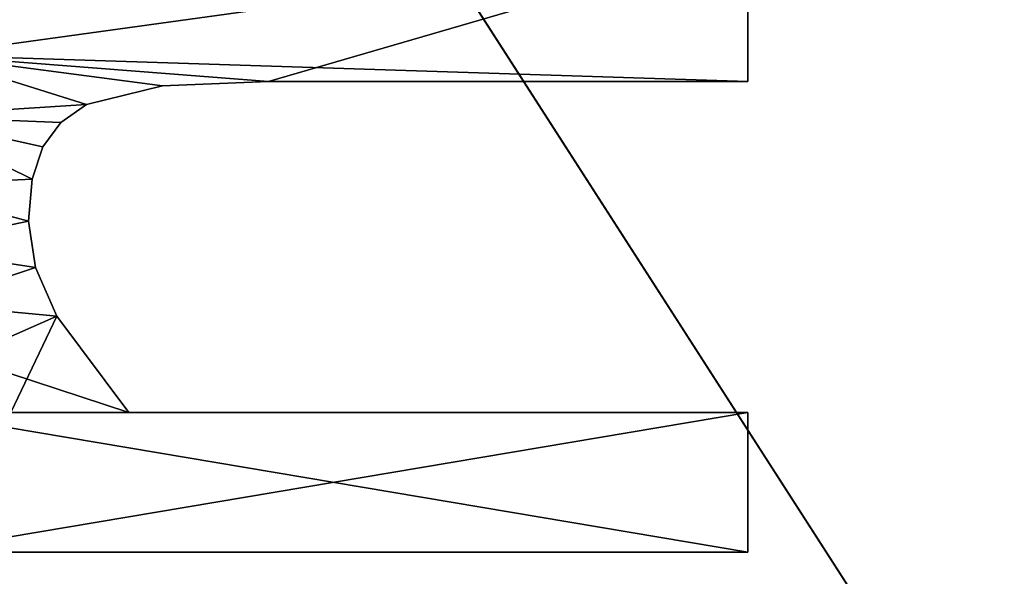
# Model space of a CAD drawing. Extents: x -5 to 2276, y 0 to 2500.
# Tile 63 of 106: x 784 to 823, y 500 to 522. Entities that reach past the tile are written whole.
import ezdxf

# ---------------------------------------------------------------- set-up
doc = ezdxf.new("R2010")
doc.units = 0
doc.header["$LTSCALE"] = 25.4
doc.layers.get('0').update_dxf_attribs({"linetype": 'CONTINUOUS'})
for name, color, linetype in [('IFCBUILDING', 32, 'CONTINUOUS'), ('IFCBUILDINGSTOREY', 34, 'CONTINUOUS'), ('IFCSITE', 32, 'CONTINUOUS'), ('IFCSLAB', 22, 'CONTINUOUS'), ('IFCWALL', 190, 'CONTINUOUS')]:
    doc.layers.add(name, color=color, linetype=linetype)

# ---------------------------------------------------------------- blocks, each defined once
blk = doc.blocks.new('GRUPUJ_1')
at = {"layer": 'IFCWALL'}
mesh = blk.add_polyface(dxfattribs=at)
corners = [(0, 0, 2300), (25, 25, 2300), (0, 2276.05, 2300), (175, 0, 2300), (25, 2251.05, 2300), (175, 25, 2300), (2500, 2151.05, 2300), (2475, 2251.05, 2300), (2475, 2151.05, 2300), (2500, 2276.05, 2300), (1245.07, 2251.05, 2300)]
mesh.append_faces([[corners[k] for k in face] for face in [(1, 3, 5), (6, 7, 8)]], dxfattribs={"vtx0": -1})
mesh.append_faces([[corners[k] for k in face] for face in [(0, 1, 2), (9, 7, 6)]], dxfattribs={"vtx0": -1, "vtx1": -1})
mesh.append_faces([[corners[k] for k in face] for face in [(1, 0, 3), (2, 1, 4), (4, 9, 2), (9, 4, 10), (9, 10, 7)]], dxfattribs={"vtx0": -1, "vtx2": -1})
mesh = blk.add_polyface(dxfattribs=at)
corners = [(2500, 0, 800), (175, 25, 800), (175, 0, 800), (2475, 25, 800), (2475, 2151.05, 800), (2500, 2151.05, 800)]
mesh.append_faces([[corners[k] for k in face] for face in [(0, 1, 2), (4, 0, 5)]], dxfattribs={"vtx0": -1})
mesh.append_faces([[corners[k] for k in face] for face in [(1, 0, 3), (3, 0, 4)]], dxfattribs={"vtx0": -1, "vtx1": -1})
blk = doc.blocks.new('GRUPUJ_7')
at = {"layer": 'IFCWALL'}
mesh = blk.add_polyface(dxfattribs=at)
corners = [(0, 0, 1500), (125, 100, 1500), (125, 2151.05, 1500), (150, 0, 1500), (150, 100, 1500), (2450, 2126.05, 1500), (2375, 2151.05, 1500), (2375, 2126.05, 1500), (0, 2226.05, 1500), (1220.07, 2226.05, 1500), (1220.07, 2151.05, 1500), (2450, 2226.05, 1500)]
mesh.append_faces([[corners[k] for k in face] for face in [(1, 3, 4), (5, 6, 7)]], dxfattribs={"vtx0": -1})
mesh.append_faces([[corners[k] for k in face] for face in [(8, 2, 9), (9, 6, 11), (11, 6, 5)]], dxfattribs={"vtx0": -1, "vtx1": -1})
mesh.append_faces([[corners[k] for k in face] for face in [(0, 1, 2), (1, 0, 3), (2, 8, 0), (9, 2, 10), (9, 10, 6)]], dxfattribs={"vtx0": -1, "vtx2": -1})
mesh = blk.add_polyface(dxfattribs=at)
corners = [(2450, 0), (150, 100), (150, 0), (2375, 100), (2375, 2126.05), (2450, 2126.05)]
mesh.append_faces([[corners[k] for k in face] for face in [(0, 1, 2), (4, 0, 5)]], dxfattribs={"vtx0": -1})
mesh.append_faces([[corners[k] for k in face] for face in [(1, 0, 3), (3, 0, 4)]], dxfattribs={"vtx0": -1, "vtx1": -1})
blk = doc.blocks.new('GRUPUJ_9')
at = {"layer": 'IFCWALL'}
mesh = blk.add_polyface(dxfattribs=at)
corners = [(0, 2051.05, 1500), (25, 2026.05, 1500), (1095.07, 2051.05, 1500), (0, 0, 1500), (25, 0, 1500), (2250, 2026.05, 1500), (2250, 2051.05, 1500)]
mesh.append_faces([[corners[k] for k in face] for face in [(1, 3, 4), (2, 5, 6)]], dxfattribs={"vtx0": -1})
mesh.append_faces([[corners[k] for k in face] for face in [(0, 1, 2)]], dxfattribs={"vtx0": -1, "vtx1": -1})
mesh.append_faces([[corners[k] for k in face] for face in [(1, 0, 3), (2, 1, 5)]], dxfattribs={"vtx0": -1, "vtx2": -1})
mesh = blk.add_polyface(dxfattribs=at)
corners = [(2250, 0), (25, 25), (25, 0), (2225, 25), (2225, 2026.05), (2250, 2026.05)]
mesh.append_faces([[corners[k] for k in face] for face in [(0, 1, 2), (4, 0, 5)]], dxfattribs={"vtx0": -1})
mesh.append_faces([[corners[k] for k in face] for face in [(1, 0, 3), (3, 0, 4)]], dxfattribs={"vtx0": -1, "vtx1": -1})
blk = doc.blocks.new('_CIANY')
at = {"layer": 'IFCWALL'}
for name, p in [('GRUPUJ_1', (0, 0)), ('GRUPUJ_7', (25, 25, 800)), ('GRUPUJ_9', (150, 125, 800))]:
    blk.add_blockref(name, p, dxfattribs=at)
mesh = blk.add_polyface(dxfattribs=at)
corners = [(0, 2276.05), (175, 2151.05), (175, 891.05), (1245.07, 2276.05), (175, 1251.05), (875, 2151.05), (1245.07, 2151.05), (1295.07, 2276.05), (1295.07, 2151.05), (2195.07, 2276.05), (1575, 2151.05), (2195.07, 2151.05), (2245.07, 2276.05), (2245.07, 2151.05), (2500, 2276.05), (2375, 2151.05), (2375, 651.05), (2375, 150), (0, 0), (175, 150), (2500, 0)]
mesh.append_faces([[corners[k] for k in face] for face in [(2, 1, 4)]], dxfattribs={"vtx0": -1})
mesh.append_faces([[corners[k] for k in face] for face in [(1, 3, 5), (5, 3, 6), (6, 7, 8), (8, 9, 10), (10, 9, 11), (11, 12, 13), (13, 14, 15), (15, 14, 16), (16, 14, 17), (18, 19, 20), (19, 0, 2), (20, 17, 14)]], dxfattribs={"vtx0": -1, "vtx1": -1})
mesh.append_faces([[corners[k] for k in face] for face in [(0, 1, 2)]], dxfattribs={"vtx0": -1, "vtx1": -1, "vtx2": -1})
mesh.append_faces([[corners[k] for k in face] for face in [(1, 0, 3), (6, 3, 7), (8, 7, 9), (11, 9, 12), (13, 12, 14), (19, 18, 0), (20, 19, 17)]], dxfattribs={"vtx0": -1, "vtx2": -1})
blk = doc.blocks.new('POD_OGA')
at = {"layer": 'IFCSLAB'}
mesh = blk.add_polyface(dxfattribs=at)
corners = [(1400, 2001.05), (1120.07, 1996.05), (1120.07, 2001.05), (0, 2001.05), (1400, 1101.05), (0, 1101.05), (1070.07, 1996.05), (1070.07, 2001.05)]
mesh.append_faces([[corners[k] for k in face] for face in [(0, 1, 2), (3, 4, 5), (6, 3, 7)]], dxfattribs={"vtx0": -1})
mesh.append_faces([[corners[k] for k in face] for face in [(4, 1, 0)]], dxfattribs={"vtx0": -1, "vtx1": -1})
mesh.append_faces([[corners[k] for k in face] for face in [(4, 3, 6)]], dxfattribs={"vtx0": -1, "vtx1": -1, "vtx2": -1})
mesh.append_faces([[corners[k] for k in face] for face in [(4, 6, 1)]], dxfattribs={"vtx0": -1, "vtx2": -1})
blk = doc.blocks.new('700-_MINIMALNA_D')
for p, q in [((479.31, 527.79), (479.31, 637.63)), ((479.31, 527.79, 2), (479.31, 637.63, 2)), ((479.31, 527.79), (479.31, 637.63)), ((479.31, 527.79, 2), (479.31, 637.63, 2)), ((517.02, 622.15), (517.02, 622.15, 2)), ((517.02, 622.15), (517.02, 622.15, 2)), ((523.17, 623.08), (523.17, 623.08, 2)), ((523.17, 623.08), (523.17, 623.08, 2)), ((528.72, 622.61), (528.72, 622.61, 2)), ((528.72, 622.61), (528.72, 622.61, 2)), ((533, 621.21), (533, 621.21, 2)), ((533, 621.21), (533, 621.21, 2)), ((510.58, 619.34), (510.58, 619.34, 2)), ((510.58, 619.34), (510.58, 619.34, 2)), ((536.22, 618.83), (536.22, 618.83, 2)), ((536.22, 618.83), (536.22, 618.83, 2)), ((538.61, 615.41), (538.61, 615.41, 2)), ((538.61, 615.41), (538.61, 615.41, 2)), ((497.8, 609.8), (497.8, 527.79)), ((497.8, 609.8, 2), (497.8, 527.79, 2)), ((497.8, 609.8), (497.8, 609.8, 2)), ((497.8, 609.8), (497.8, 527.79)), ((497.8, 609.8), (497.8, 609.8, 2)), ((497.8, 609.8, 2), (497.8, 527.79, 2)), ((541.07, 605.33), (541.07, 605.33, 2)), ((541.07, 605.33), (541.07, 605.33, 2)), ((541.66, 591.32), (541.66, 591.32, 2)), ((541.66, 591.32), (541.66, 591.32, 2)), ((497.8, 527.79), (479.31, 527.79)), ((497.8, 527.79, 2), (479.31, 527.79, 2)), ((497.8, 527.79), (479.31, 527.79)), ((497.8, 527.79, 2), (479.31, 527.79, 2)), ((479.31, 527.79), (479.31, 527.79, 2)), ((479.31, 527.79), (479.31, 527.79, 2)), ((497.8, 527.79), (497.8, 527.79, 2)), ((497.8, 527.79), (497.8, 527.79, 2)), ((560.14, 527.79), (541.66, 527.79)), ((560.14, 527.79, 2), (541.66, 527.79, 2)), ((560.14, 527.79), (541.66, 527.79)), ((560.14, 527.79, 2), (541.66, 527.79, 2)), ((541.66, 527.79), (541.66, 527.79, 2)), ((541.66, 527.79), (541.66, 527.79, 2))]:
    blk.add_line(p, q)
for points in [[(541.66, 527.79, 0), (541.66, 591.32, 0), (541.07, 605.33, 0), (538.61, 615.41, 0), (536.22, 618.83, 0), (533, 621.21, 0), (528.72, 622.61, 0), (523.17, 623.08, 0), (517.02, 622.15, 0), (510.58, 619.34, 0), (497.8, 609.8, 0)], [(541.66, 527.79, 2), (541.66, 591.32, 2), (541.07, 605.33, 2), (538.61, 615.41, 2), (536.22, 618.83, 2), (533, 621.21, 2), (528.72, 622.61, 2), (523.17, 623.08, 2), (517.02, 622.15, 2), (510.58, 619.34, 2), (497.8, 609.8, 2)], [(541.66, 527.79, 0), (541.66, 591.32, 0), (541.07, 605.33, 0), (538.61, 615.41, 0), (536.22, 618.83, 0), (533, 621.21, 0), (528.72, 622.61, 0), (523.17, 623.08, 0), (517.02, 622.15, 0), (510.58, 619.34, 0), (497.8, 609.8, 0)], [(541.66, 527.79, 2), (541.66, 591.32, 2), (541.07, 605.33, 2), (538.61, 615.41, 2), (536.22, 618.83, 2), (533, 621.21, 2), (528.72, 622.61, 2), (523.17, 623.08, 2), (517.02, 622.15, 2), (510.58, 619.34, 2), (497.8, 609.8, 2)], [(541.66, 527.79, 0), (541.66, 591.32, 0), (541.07, 605.33, 0), (538.61, 615.41, 0), (536.22, 618.83, 0), (533, 621.21, 0), (528.72, 622.61, 0), (523.17, 623.08, 0), (517.02, 622.15, 0), (510.58, 619.34, 0), (497.8, 609.8, 0)], [(541.66, 527.79, 2), (541.66, 591.32, 2), (541.07, 605.33, 2), (538.61, 615.41, 2), (536.22, 618.83, 2), (533, 621.21, 2), (528.72, 622.61, 2), (523.17, 623.08, 2), (517.02, 622.15, 2), (510.58, 619.34, 2), (497.8, 609.8, 2)], [(541.66, 527.79, 0), (541.66, 591.32, 0), (541.07, 605.33, 0), (538.61, 615.41, 0), (536.22, 618.83, 0), (533, 621.21, 0), (528.72, 622.61, 0), (523.17, 623.08, 0), (517.02, 622.15, 0), (510.58, 619.34, 0), (497.8, 609.8, 0)], [(541.66, 527.79, 2), (541.66, 591.32, 2), (541.07, 605.33, 2), (538.61, 615.41, 2), (536.22, 618.83, 2), (533, 621.21, 2), (528.72, 622.61, 2), (523.17, 623.08, 2), (517.02, 622.15, 2), (510.58, 619.34, 2), (497.8, 609.8, 2)], [(541.66, 527.79, 0), (541.66, 591.32, 0), (541.07, 605.33, 0), (538.61, 615.41, 0), (536.22, 618.83, 0), (533, 621.21, 0), (528.72, 622.61, 0), (523.17, 623.08, 0), (517.02, 622.15, 0), (510.58, 619.34, 0), (497.8, 609.8, 0)], [(541.66, 527.79, 2), (541.66, 591.32, 2), (541.07, 605.33, 2), (538.61, 615.41, 2), (536.22, 618.83, 2), (533, 621.21, 2), (528.72, 622.61, 2), (523.17, 623.08, 2), (517.02, 622.15, 2), (510.58, 619.34, 2), (497.8, 609.8, 2)], [(541.66, 527.79, 0), (541.66, 591.32, 0), (541.07, 605.33, 0), (538.61, 615.41, 0), (536.22, 618.83, 0), (533, 621.21, 0), (528.72, 622.61, 0), (523.17, 623.08, 0), (517.02, 622.15, 0), (510.58, 619.34, 0), (497.8, 609.8, 0)], [(541.66, 527.79, 2), (541.66, 591.32, 2), (541.07, 605.33, 2), (538.61, 615.41, 2), (536.22, 618.83, 2), (533, 621.21, 2), (528.72, 622.61, 2), (523.17, 623.08, 2), (517.02, 622.15, 2), (510.58, 619.34, 2), (497.8, 609.8, 2)], [(541.66, 527.79, 0), (541.66, 591.32, 0), (541.07, 605.33, 0), (538.61, 615.41, 0), (536.22, 618.83, 0), (533, 621.21, 0), (528.72, 622.61, 0), (523.17, 623.08, 0), (517.02, 622.15, 0), (510.58, 619.34, 0), (497.8, 609.8, 0)], [(541.66, 527.79, 2), (541.66, 591.32, 2), (541.07, 605.33, 2), (538.61, 615.41, 2), (536.22, 618.83, 2), (533, 621.21, 2), (528.72, 622.61, 2), (523.17, 623.08, 2), (517.02, 622.15, 2), (510.58, 619.34, 2), (497.8, 609.8, 2)], [(541.66, 527.79, 0), (541.66, 591.32, 0), (541.07, 605.33, 0), (538.61, 615.41, 0), (536.22, 618.83, 0), (533, 621.21, 0), (528.72, 622.61, 0), (523.17, 623.08, 0), (517.02, 622.15, 0), (510.58, 619.34, 0), (497.8, 609.8, 0)], [(541.66, 527.79, 2), (541.66, 591.32, 2), (541.07, 605.33, 2), (538.61, 615.41, 2), (536.22, 618.83, 2), (533, 621.21, 2), (528.72, 622.61, 2), (523.17, 623.08, 2), (517.02, 622.15, 2), (510.58, 619.34, 2), (497.8, 609.8, 2)], [(541.66, 527.79, 0), (541.66, 591.32, 0), (541.07, 605.33, 0), (538.61, 615.41, 0), (536.22, 618.83, 0), (533, 621.21, 0), (528.72, 622.61, 0), (523.17, 623.08, 0), (517.02, 622.15, 0), (510.58, 619.34, 0), (497.8, 609.8, 0)], [(541.66, 527.79, 2), (541.66, 591.32, 2), (541.07, 605.33, 2), (538.61, 615.41, 2), (536.22, 618.83, 2), (533, 621.21, 2), (528.72, 622.61, 2), (523.17, 623.08, 2), (517.02, 622.15, 2), (510.58, 619.34, 2), (497.8, 609.8, 2)], [(541.66, 527.79, 0), (541.66, 591.32, 0), (541.07, 605.33, 0), (538.61, 615.41, 0), (536.22, 618.83, 0), (533, 621.21, 0), (528.72, 622.61, 0), (523.17, 623.08, 0), (517.02, 622.15, 0), (510.58, 619.34, 0), (497.8, 609.8, 0)], [(541.66, 527.79, 2), (541.66, 591.32, 2), (541.07, 605.33, 2), (538.61, 615.41, 2), (536.22, 618.83, 2), (533, 621.21, 2), (528.72, 622.61, 2), (523.17, 623.08, 2), (517.02, 622.15, 2), (510.58, 619.34, 2), (497.8, 609.8, 2)], [(541.66, 527.79, 0), (541.66, 591.32, 0), (541.07, 605.33, 0), (538.61, 615.41, 0), (536.22, 618.83, 0), (533, 621.21, 0), (528.72, 622.61, 0), (523.17, 623.08, 0), (517.02, 622.15, 0), (510.58, 619.34, 0), (497.8, 609.8, 0)], [(541.66, 527.79, 2), (541.66, 591.32, 2), (541.07, 605.33, 2), (538.61, 615.41, 2), (536.22, 618.83, 2), (533, 621.21, 2), (528.72, 622.61, 2), (523.17, 623.08, 2), (517.02, 622.15, 2), (510.58, 619.34, 2), (497.8, 609.8, 2)]]:
    blk.add_polyline3d(points)
mesh = blk.add_polyface()
corners = [(564.86, 629.92), (559.75, 609.51), (556.6, 621.7), (573.27, 619.59), (572.93, 635.86), (581.24, 639.48), (579.6, 622.21), (585.51, 623.08), (590.23, 640.68), (591.07, 622.61), (597, 640.13), (595.35, 621.21), (598.57, 618.83), (603.12, 638.47), (600.95, 615.41), (603.41, 605.33), (608.55, 635.58), (604, 591.32), (604, 527.79), (622.49, 527.79), (613.25, 631.34), (617.17, 625.71), (620.08, 618.85), (621.89, 610.42), (622.49, 600.07), (505.04, 631.89), (497.8, 609.8), (497.8, 625.44), (510.58, 619.34), (512.2, 636.7), (517.02, 622.15), (519.69, 639.69), (523.17, 623.08), (527.89, 640.68), (528.72, 622.61), (537.07, 639.58), (533, 621.21), (536.22, 618.83), (538.61, 615.41), (545.15, 636.26), (541.07, 605.33), (541.66, 591.32), (541.66, 527.79), (560.14, 527.79), (551.77, 630.41), (560, 605.53), (560.14, 600.07), (497.8, 637.63), (479.31, 527.79), (479.31, 637.63), (497.8, 527.79)]
mesh.append_faces([[corners[k] for k in face] for face in [(19, 23, 24), (43, 45, 46), (47, 48, 49)]], dxfattribs={"vtx0": -1})
mesh.append_faces([[corners[k] for k in face] for face in [(0, 1, 2), (1, 0, 3), (3, 5, 6), (6, 5, 7), (7, 8, 9), (9, 10, 11), (11, 10, 12), (12, 13, 14), (14, 13, 15), (15, 16, 17), (17, 16, 18), (18, 16, 19), (25, 26, 27), (26, 25, 28), (28, 29, 30), (30, 31, 32), (32, 33, 34), (34, 35, 36), (36, 35, 37), (37, 35, 38), (38, 39, 40), (40, 39, 41), (41, 39, 42), (42, 39, 43), (48, 47, 50), (50, 27, 26)]], dxfattribs={"vtx0": -1, "vtx1": -1})
mesh.append_faces([[corners[k] for k in face] for face in [(43, 2, 1)]], dxfattribs={"vtx0": -1, "vtx1": -1, "vtx2": -1})
mesh.append_faces([[corners[k] for k in face] for face in [(3, 0, 4), (3, 4, 5), (7, 5, 8), (9, 8, 10), (12, 10, 13), (15, 13, 16), (19, 16, 20), (19, 20, 21), (19, 21, 22), (19, 22, 23), (28, 25, 29), (30, 29, 31), (32, 31, 33), (34, 33, 35), (38, 35, 39), (43, 39, 44), (43, 44, 2), (43, 1, 45), (50, 47, 27)]], dxfattribs={"vtx0": -1, "vtx2": -1})
mesh = blk.add_polyface()
corners = [(510.58, 619.34, 2), (497.8, 625.44, 2), (497.8, 609.8, 2), (505.04, 631.89, 2), (512.2, 636.7, 2), (517.02, 622.15, 2), (519.69, 639.69, 2), (523.17, 623.08, 2), (527.89, 640.68, 2), (528.72, 622.61, 2), (537.07, 639.58, 2), (533, 621.21, 2), (536.22, 618.83, 2), (538.61, 615.41, 2), (545.15, 636.26, 2), (541.07, 605.33, 2), (541.66, 591.32, 2), (497.8, 527.79, 2), (479.31, 637.63, 2), (479.31, 527.79, 2), (497.8, 637.63, 2), (560.14, 527.79, 2), (541.66, 527.79, 2), (551.77, 630.41, 2), (556.6, 621.7, 2), (559.75, 609.51, 2), (560, 605.53, 2), (560.14, 600.07, 2), (622.49, 527.79, 2), (604, 591.32, 2), (604, 527.79, 2), (608.55, 635.58, 2), (613.25, 631.34, 2), (617.17, 625.71, 2), (620.08, 618.85, 2), (621.89, 610.42, 2), (622.49, 600.07, 2), (564.86, 629.92, 2), (573.27, 619.59, 2), (572.93, 635.86, 2), (581.24, 639.48, 2), (579.6, 622.21, 2), (585.51, 623.08, 2), (590.23, 640.68, 2), (591.07, 622.61, 2), (597, 640.13, 2), (595.35, 621.21, 2), (598.57, 618.83, 2), (603.12, 638.47, 2), (600.95, 615.41, 2), (603.41, 605.33, 2)]
mesh.append_faces([[corners[k] for k in face] for face in [(17, 18, 19), (21, 16, 22), (26, 21, 27), (28, 29, 30), (35, 28, 36)]], dxfattribs={"vtx0": -1})
mesh.append_faces([[corners[k] for k in face] for face in [(0, 1, 2), (1, 0, 3), (3, 0, 4), (4, 5, 6), (6, 7, 8), (8, 9, 10), (10, 13, 14), (18, 17, 20), (20, 2, 1), (14, 21, 23), (23, 21, 24), (25, 21, 26), (31, 28, 32), (32, 28, 33), (33, 28, 34), (34, 28, 35), (37, 38, 39), (39, 38, 40), (40, 42, 43), (43, 44, 45), (45, 47, 48), (48, 50, 31)]], dxfattribs={"vtx0": -1, "vtx1": -1})
mesh.append_faces([[corners[k] for k in face] for face in [(16, 21, 14), (24, 21, 25), (29, 28, 31)]], dxfattribs={"vtx0": -1, "vtx1": -1, "vtx2": -1})
mesh.append_faces([[corners[k] for k in face] for face in [(4, 0, 5), (6, 5, 7), (8, 7, 9), (10, 9, 11), (10, 11, 12), (10, 12, 13), (14, 13, 15), (14, 15, 16), (20, 17, 2), (25, 37, 24), (37, 25, 38), (40, 38, 41), (40, 41, 42), (43, 42, 44), (45, 44, 46), (45, 46, 47), (48, 47, 49), (48, 49, 50), (31, 50, 29)]], dxfattribs={"vtx0": -1, "vtx2": -1})
mesh = blk.add_polyface()
corners = [(479.31, 637.63, 2), (479.31, 527.79), (479.31, 527.79, 2), (479.31, 637.63)]
mesh.append_faces([[corners[k] for k in face] for face in [(0, 1, 2), (1, 0, 3)]], dxfattribs={"vtx0": -1})
mesh = blk.add_polyface()
corners = [(517.02, 622.15, 2), (510.58, 619.34), (517.02, 622.15), (510.58, 619.34, 2)]
mesh.append_faces([[corners[k] for k in face] for face in [(0, 1, 2), (1, 0, 3)]], dxfattribs={"vtx0": -1})
mesh = blk.add_polyface()
corners = [(523.17, 623.08, 2), (517.02, 622.15), (523.17, 623.08), (517.02, 622.15, 2)]
mesh.append_faces([[corners[k] for k in face] for face in [(0, 1, 2), (1, 0, 3)]], dxfattribs={"vtx0": -1})
mesh = blk.add_polyface()
corners = [(528.72, 622.61, 2), (523.17, 623.08), (528.72, 622.61), (523.17, 623.08, 2)]
mesh.append_faces([[corners[k] for k in face] for face in [(0, 1, 2), (1, 0, 3)]], dxfattribs={"vtx0": -1})
mesh = blk.add_polyface()
corners = [(533, 621.21, 2), (528.72, 622.61), (533, 621.21), (528.72, 622.61, 2)]
mesh.append_faces([[corners[k] for k in face] for face in [(0, 1, 2), (1, 0, 3)]], dxfattribs={"vtx0": -1})
mesh = blk.add_polyface()
corners = [(536.22, 618.83, 2), (533, 621.21), (536.22, 618.83), (533, 621.21, 2)]
mesh.append_faces([[corners[k] for k in face] for face in [(0, 1, 2), (1, 0, 3)]], dxfattribs={"vtx0": -1})
mesh = blk.add_polyface()
corners = [(510.58, 619.34, 2), (497.8, 609.8), (510.58, 619.34), (497.8, 609.8, 2)]
mesh.append_faces([[corners[k] for k in face] for face in [(0, 1, 2), (1, 0, 3)]], dxfattribs={"vtx0": -1})
mesh = blk.add_polyface()
corners = [(536.22, 618.83, 2), (538.61, 615.41), (538.61, 615.41, 2), (536.22, 618.83)]
mesh.append_faces([[corners[k] for k in face] for face in [(0, 1, 2), (1, 0, 3)]], dxfattribs={"vtx0": -1})
mesh = blk.add_polyface()
corners = [(538.61, 615.41, 2), (541.07, 605.33), (541.07, 605.33, 2), (538.61, 615.41)]
mesh.append_faces([[corners[k] for k in face] for face in [(0, 1, 2), (1, 0, 3)]], dxfattribs={"vtx0": -1})
mesh = blk.add_polyface()
corners = [(497.8, 609.8), (497.8, 527.79, 2), (497.8, 527.79), (497.8, 609.8, 2)]
mesh.append_faces([[corners[k] for k in face] for face in [(0, 1, 2), (1, 0, 3)]], dxfattribs={"vtx0": -1})
mesh = blk.add_polyface()
corners = [(541.07, 605.33, 2), (541.66, 591.32), (541.66, 591.32, 2), (541.07, 605.33)]
mesh.append_faces([[corners[k] for k in face] for face in [(0, 1, 2), (1, 0, 3)]], dxfattribs={"vtx0": -1})
mesh = blk.add_polyface()
corners = [(541.66, 591.32, 2), (541.66, 527.79), (541.66, 527.79, 2), (541.66, 591.32)]
mesh.append_faces([[corners[k] for k in face] for face in [(0, 1, 2), (1, 0, 3)]], dxfattribs={"vtx0": -1})
mesh = blk.add_polyface()
corners = [(497.8, 527.79, 2), (479.31, 527.79), (497.8, 527.79), (479.31, 527.79, 2)]
mesh.append_faces([[corners[k] for k in face] for face in [(0, 1, 2), (1, 0, 3)]], dxfattribs={"vtx0": -1})
mesh = blk.add_polyface()
corners = [(560.14, 527.79, 2), (541.66, 527.79), (560.14, 527.79), (541.66, 527.79, 2)]
mesh.append_faces([[corners[k] for k in face] for face in [(0, 1, 2), (1, 0, 3)]], dxfattribs={"vtx0": -1})
blk = doc.blocks.new('PRZESTRZE__MANEWROWA_LICZO')
at = {"layer": 'IFCSLAB'}
for p, q in [((700, 450, 1), (0, 0, 1)), ((700, 450, 1.7), (0, 0, 1.7)), ((700, 450, 1), (0, 0, 1)), ((700, 450, 1.7), (0, 0, 1.7))]:
    blk.add_line(p, q, dxfattribs=at)
at = {"xscale": 0.2991999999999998, "yscale": 0.2991999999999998, "zscale": 0.2991999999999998, "rotation": 360}
blk.add_blockref('700-_MINIMALNA_D', (182.268, 54.551, 1.7), dxfattribs=at)
at = {"layer": 'IFCSLAB'}
mesh = blk.add_polyface(dxfattribs=at)
corners = [(700, 450, 1.7), (0, 900, 1.7), (0, 0, 1.7)]
mesh.append_faces([[corners[k] for k in face] for face in [(0, 1, 2)]])
mesh = blk.add_polyface(dxfattribs=at)
corners = [(1400, 900), (1120.07, 895), (1120.07, 900), (0, 900), (1400, 0), (0, 0), (1070.07, 895), (1070.07, 900)]
mesh.append_faces([[corners[k] for k in face] for face in [(0, 1, 2), (3, 4, 5), (6, 3, 7)]], dxfattribs={"vtx0": -1})
mesh.append_faces([[corners[k] for k in face] for face in [(4, 1, 0)]], dxfattribs={"vtx0": -1, "vtx1": -1})
mesh.append_faces([[corners[k] for k in face] for face in [(4, 3, 6)]], dxfattribs={"vtx0": -1, "vtx1": -1, "vtx2": -1})
mesh.append_faces([[corners[k] for k in face] for face in [(4, 6, 1)]], dxfattribs={"vtx0": -1, "vtx2": -1})
mesh = blk.add_polyface(dxfattribs=at)
corners = [(700, 450, 1.2), (0, 0, 1), (700, 450, 1), (0, 0, 1.7), (700, 450, 1.7)]
mesh.append_faces([[corners[k] for k in face] for face in [(0, 1, 2), (3, 0, 4)]], dxfattribs={"vtx0": -1})
mesh.append_faces([[corners[k] for k in face] for face in [(1, 0, 3)]], dxfattribs={"vtx0": -1, "vtx1": -1})
mesh = blk.add_polyface(dxfattribs=at)
corners = [(700, 0, 1), (700, 150, 1), (0, 0, 1), (700, 450, 1)]
mesh.append_faces([[corners[k] for k in face] for face in [(0, 1, 2), (3, 2, 1)]], dxfattribs={"vtx1": -1})
blk = doc.blocks.new('DEFAULT_BUILDING_STOREY')
at = {"layer": 'IFCSLAB'}
for name, p in [('PRZESTRZE__MANEWROWA_LICZO', (175, 1251.05, 1.7)), ('POD_OGA', (175, 150))]:
    blk.add_blockref(name, p, dxfattribs=at)
at = {"layer": 'IFCWALL'}
blk.add_blockref('_CIANY', (0, 0), dxfattribs=at)
blk = doc.blocks.new('DEFAULT_BUILDING')
at = {"layer": 'IFCBUILDINGSTOREY'}
blk.add_blockref('DEFAULT_BUILDING_STOREY', (0, 0), dxfattribs=at)
blk = doc.blocks.new('DEFAULT_SITE')
at = {"layer": 'IFCBUILDING', "rotation": 89.99999999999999}
blk.add_blockref('DEFAULT_BUILDING', (2276.05, 0), dxfattribs=at)

msp = doc.modelspace()

# ---------------------------------------------------------------- block references
at = {"layer": 'IFCSITE'}
msp.add_blockref('DEFAULT_SITE', (0, 0), dxfattribs=at)

doc.saveas('drawing.dxf')
